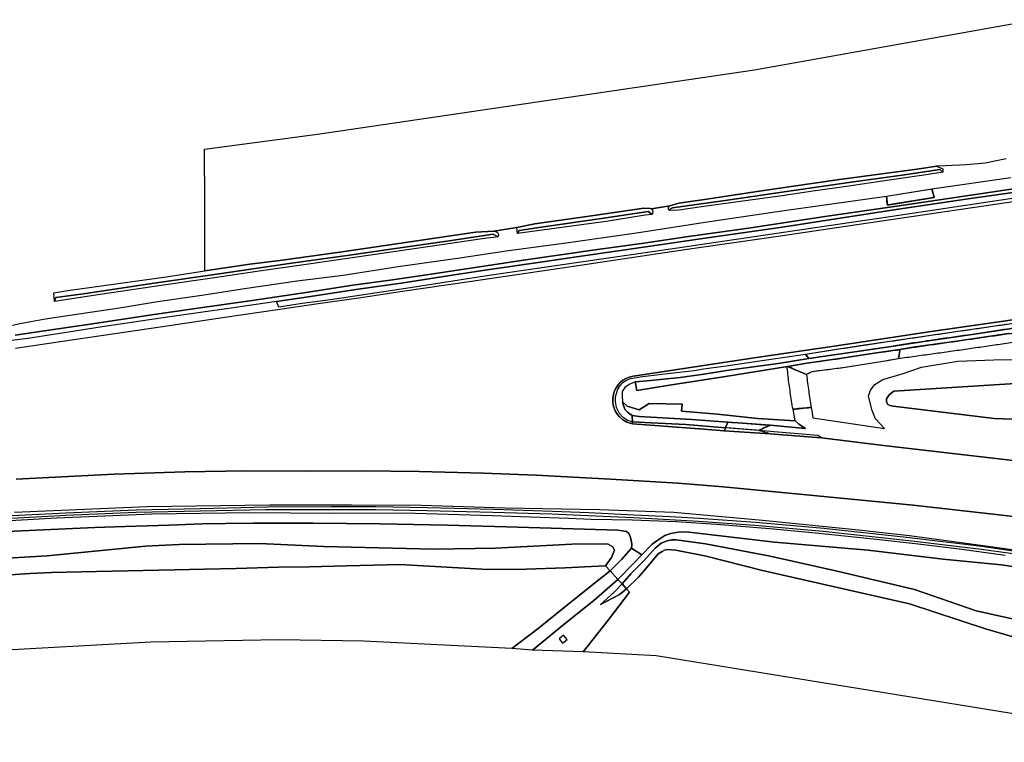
# Model space of a CAD drawing. Extents: x -26035517 to 31750492, y -9237385 to 8160032.
# Tile 2 of 256: x -25460974 to -24993862, y 4065550 to 4408382. Entities that reach past the tile are written whole.
import ezdxf

# ---------------------------------------------------------------- set-up
doc = ezdxf.new("R2010")
doc.units = 0
doc.linetypes.add('CULTSCH', pattern=[3, 2, -1])
doc.linetypes.add('TAL-VLAK', pattern=[1000.1, 1000, -0.1])
doc.layers.add('T-25', color=7, linetype='CONTINUOUS')

msp = doc.modelspace()

# ---------------------------------------------------------------- linework, layer by layer
at = {"layer": 'T-25', "color": 9}
for points in [[(-24992968, 4342324, 4520), (-25002917, 4340365, 4690), (-25011736, 4339487, 4742), (-25021981, 4339098, 4650), (-25026003, 4338943, 4654), (-25035193, 4337526, 4581), (-25051902, 4335265, 4694), (-25073114, 4332448, 4855), (-25093802, 4329356, 4891), (-25111141, 4326883, 4891), (-25136141, 4323105, 5008), (-25148338, 4321312, 5008), (-25152589, 4320143, 4937), (-25161162, 4318681, 4928), (-25161656, 4318812, 4922), (-25164869, 4318887, 5034), (-25188567, 4315424, 5133), (-25216551, 4311481, 4992), (-25225090, 4309852, 4887), (-25236032, 4308097, 4877), (-25244804, 4307500, 5081), (-25276834, 4302802, 5210), (-25307946, 4298259, 5170), (-25337499, 4294108, 5244), (-25351757, 4292411, 5342), (-25373077, 4289192, 5457), (-25373128, 4321316, 5403), (-25373328, 4346980, 5325), (-25319706, 4354057, 589), (-25112313, 4384569, 791), (-24979532, 4408382, 4537)], [(-25474673, 4261092, 4119), (-25460952, 4264179, 4635), (-25448744, 4266504, 4935), (-25428636, 4269478, 5009), (-25414648, 4271498, 4980), (-25396583, 4274453, 5013), (-25374534, 4277763, 4960), (-25354254, 4280792, 4988), (-25329260, 4284421, 4948), (-25307529, 4287140, 5004), (-25281411, 4291219, 5033), (-25252093, 4295424, 5012), (-25230207, 4298729, 5077), (-25200559, 4302684, 5069), (-25168296, 4307283, 4976), (-25133744, 4312580, 4980), (-25098377, 4317894, 4916), (-25049765, 4324700, 4839), (-25049314, 4320397, 2863), (-25027090, 4323997, 2871), (-25028198, 4328071, 4831), (-24990737, 4333494, 4658)], [(-24964359, 4331868, 2283), (-24996942, 4327076, 2367), (-25044897, 4319962, 2367), (-25077950, 4315125, 2339), (-25115297, 4309544, 2327), (-25143651, 4305506, 2283), (-25164931, 4302398, 2299), (-25188030, 4299250, 2436), (-25222022, 4294249, 2400), (-25242862, 4291135, 2283), (-25266890, 4287436, 2283), (-25284101, 4284926, 2238), (-25302997, 4282409, 2222), (-25324053, 4279087, 2225), (-25350635, 4275156, 2156), (-25377521, 4271313, 2144), (-25398353, 4268317, 2132), (-25427596, 4263975, 2128), (-25444983, 4261326, 2107), (-25463093, 4258697, 2193)], [(-25463093, 4258697, 2193), (-25444983, 4261326, 2107), (-25427596, 4263975, 2128), (-25398353, 4268317, 2132), (-25377521, 4271313, 2144), (-25350635, 4275156, 2156), (-25324053, 4279087, 2225), (-25302997, 4282409, 2222), (-25284101, 4284926, 2238), (-25266890, 4287436, 2283), (-25242862, 4291135, 2283), (-25222022, 4294249, 2400), (-25188030, 4299250, 2436), (-25164931, 4302398, 2299), (-25143651, 4305506, 2283), (-25115297, 4309544, 2327), (-25077950, 4315125, 2339), (-25044897, 4319962, 2367), (-24996942, 4327076, 2367), (-24964359, 4331868, 2283)], [(-24984192, 4327252, 2202), (-25011061, 4323443, 2371), (-25045131, 4318324, 2396), (-25073841, 4313961, 2351), (-25098110, 4310170, 2335), (-25138024, 4304424, 2279), (-25163911, 4300544, 2266), (-25194571, 4296154, 2323), (-25213877, 4293338, 2254), (-25239150, 4289652, 2250), (-25259901, 4286617, 2271), (-25278864, 4283599, 2109), (-25301572, 4280394, 2170), (-25323067, 4277087, 2095), (-25339185, 4274607, 2071), (-25361774, 4271371, 2144), (-25388575, 4267527, 2079), (-25421916, 4262595, 2107), (-25432682, 4260932, 2087), (-25457097, 4257200, 2099), (-25464904, 4256112, 2050)], [(-24982677, 4324615, 928), (-25050244, 4314460, 968), (-25093307, 4308198, 1037), (-25148903, 4299969, 948), (-25194814, 4293320, 912), (-25238246, 4286955, 988), (-25277862, 4280891, 879), (-25313556, 4275433, 883), (-25326962, 4273741, 909), (-25337964, 4272068, 909), (-25339185, 4274607, 2071), (-25339185, 4274607, 2071), (-25323067, 4277087, 2095), (-25301572, 4280394, 2170), (-25278864, 4283599, 2109), (-25259901, 4286617, 2271), (-25239150, 4289652, 2250), (-25213877, 4293338, 2254), (-25194571, 4296154, 2323), (-25163911, 4300544, 2266), (-25138024, 4304424, 2279), (-25098110, 4310170, 2335), (-25073841, 4313961, 2351), (-25045131, 4318324, 2396), (-25011061, 4323443, 2371), (-24984192, 4327252, 2202)], [(-25463018, 4252621, 718), (-25443907, 4255327, 714), (-25436359, 4256462, 714), (-25421291, 4258782, 746), (-25388990, 4263390, 742), (-25363575, 4267189, 791), (-25337498, 4271003, 787), (-25319319, 4273702, 787), (-25300024, 4276463, 746), (-25279388, 4279532, 726), (-25247774, 4284169, 726), (-25198302, 4291463, 779), (-25145360, 4299284, 726), (-25101117, 4305729, 811), (-25063811, 4311247, 823), (-24982047, 4323251, 742)], [(-25463018, 4252621, 718), (-25443907, 4255327, 714), (-25436359, 4256462, 714), (-25421291, 4258782, 746), (-25388990, 4263390, 742), (-25363575, 4267189, 791), (-25337498, 4271003, 787), (-25319319, 4273702, 787), (-25300024, 4276463, 746), (-25279388, 4279532, 726), (-25247774, 4284169, 726), (-25198302, 4291463, 779), (-25145360, 4299284, 726), (-25101117, 4305729, 811), (-25063811, 4311247, 823), (-24982047, 4323251, 742)], [(-25161162, 4318681, 4928), (-25152589, 4320143, 4937)], [(-25236032, 4308097, 4877), (-25225090, 4309852, 4887)], [(-24963761, 4196192, 210), (-25051190, 4206353, 275), (-25080629, 4209929, 283), (-25082777, 4210124, 613), (-25104883, 4211850, 617), (-25126715, 4213396, 621), (-25136435, 4214084, 621), (-25170279, 4216698, 823), (-25172953, 4217508, 823), (-25174899, 4218567, 823), (-25176469, 4219895, 823), (-25177559, 4221240, 823), (-25178518, 4222758, 823), (-25179254, 4224879, 823), (-25179576, 4226823, 803), (-25179585, 4228665, 795), (-25179298, 4230697, 795), (-25178753, 4232317, 795), (-25178015, 4233699, 795), (-25177132, 4235007, 795), (-25176156, 4236189, 795), (-25174801, 4237304, 795), (-25173474, 4238146, 795), (-25171840, 4238785, 795), (-25169974, 4239199, 795), (-25165608, 4239949, 795), (-25140722, 4243700, 750), (-25111352, 4248106, 783), (-25074576, 4253491, 754), (-25028506, 4260389, 698), (-24995278, 4265211, 742), (-24925882, 4275552, 594)], [(-24925882, 4275552, 594), (-24995278, 4265211, 742), (-25028506, 4260389, 698), (-25074576, 4253491, 754), (-25111352, 4248106, 783), (-25140722, 4243700, 750), (-25165608, 4239949, 795), (-25169974, 4239199, 795), (-25171840, 4238785, 795), (-25173474, 4238146, 795), (-25174801, 4237304, 795), (-25176156, 4236189, 795), (-25177132, 4235007, 795), (-25178015, 4233699, 795), (-25178753, 4232317, 795), (-25179298, 4230697, 795), (-25179585, 4228665, 795), (-25179576, 4226823, 803), (-25179254, 4224879, 823), (-25178518, 4222758, 823), (-25177559, 4221240, 823), (-25176469, 4219895, 823), (-25174899, 4218567, 823), (-25172953, 4217508, 823), (-25170279, 4216698, 823), (-25136435, 4214084, 621), (-25126715, 4213396, 621), (-25104883, 4211850, 617), (-25082777, 4210124, 613), (-25080629, 4209929, 283), (-25051190, 4206353, 275), (-24963761, 4196192, 210)], [(-24991895, 4259423, 2412), (-25015372, 4256030, 2327), (-25037045, 4252940, 2311), (-25043409, 4251833, 2311), (-25055620, 4250203, 2258), (-25071006, 4247754, 2311), (-25087528, 4245468, 2311), (-25096684, 4243896, 2295), (-25096684, 4243896, 2295), (-25126164, 4239118, 2165), (-25152622, 4235031, 2171), (-25168122, 4232535, 2180), (-25168945, 4236514, 2101), (-25163370, 4236980, 2141), (-25147623, 4238570, 2170), (-25136339, 4240168, 2210), (-25124628, 4242054, 2162), (-25101077, 4245277, 2222), (-25086652, 4247584, 2194), (-25064725, 4250751, 2226), (-25046493, 4253487, 2178), (-25030958, 4255928, 2198), (-25009060, 4259041, 2206), (-24983131, 4262971, 2291)], [(-24963761, 4196192, 210), (-25051190, 4206353, 275), (-25080629, 4209929, 283), (-25082349, 4211140, 794), (-25110474, 4213549, 867), (-25104994, 4215956, 2170), (-25088114, 4214501, 2294), (-25091306, 4216504, 2318), (-25093095, 4218132, 2295), (-25094098, 4223580, 2288), (-25085508, 4224445, 4418), (-25085234, 4222738, 4460), (-25084713, 4219485, 4460), (-25050720, 4214444, 4452), (-25054899, 4219090, 4512), (-25056545, 4222923, 4488), (-25058344, 4229702, 4508), (-25057264, 4232659, 4516), (-25055219, 4235354, 4525), (-25051512, 4237607, 4549), (-25042390, 4240442, 4561), (-25033133, 4243511, 4476), (-25015839, 4246453, 4525), (-24998809, 4247001, 4508), (-24979955, 4247302, 4557)], [(-24963761, 4196192, 210), (-25051190, 4206353, 275), (-25080629, 4209929, 283), (-25082349, 4211140, 794), (-25110474, 4213549, 867), (-25104994, 4215956, 2170), (-25088114, 4214501, 2294), (-25091306, 4216504, 2318), (-25093095, 4218132, 2295), (-25094098, 4223580, 2288), (-25085508, 4224445, 4418), (-25085234, 4222738, 4460), (-25084713, 4219485, 4460), (-25050720, 4214444, 4452), (-25054899, 4219090, 4512), (-25056545, 4222923, 4488), (-25058344, 4229702, 4508), (-25057264, 4232659, 4516), (-25055219, 4235354, 4525), (-25051512, 4237607, 4549), (-25042390, 4240442, 4561), (-25033133, 4243511, 4476), (-25015839, 4246453, 4525), (-24998809, 4247001, 4508), (-24979955, 4247302, 4557)], [(-25168945, 4236514, 2101), (-25168122, 4232535, 2180), (-25152622, 4235031, 2171), (-25126164, 4239118, 2165), (-25096684, 4243896, 2295), (-25087709, 4239980, 4516)], [(-24961026, 4237548, 7973), (-25046199, 4232083, 8141), (-25048475, 4230328, 8231), (-25049731, 4228544, 8231), (-25049692, 4227295, 8192), (-25049257, 4226042, 8162), (-25048123, 4225410, 8138), (-25046648, 4225069, 8141), (-24998597, 4219174, 8003), (-24934830, 4216736, 7907)], [(-24961026, 4237548, 7973), (-25046199, 4232083, 8141), (-25048475, 4230328, 8231), (-25049731, 4228544, 8231), (-25049692, 4227295, 8192), (-25049257, 4226042, 8162), (-25048123, 4225410, 8138), (-25046648, 4225069, 8141), (-24998597, 4219174, 8003), (-24934830, 4216736, 7907)], [(-24934830, 4216736, 7907), (-24998597, 4219174, 8003), (-25046648, 4225069, 8141), (-25048123, 4225410, 8138), (-25049257, 4226042, 8162), (-25049692, 4227295, 8192), (-25049731, 4228544, 8231), (-25048475, 4230328, 8231), (-25046199, 4232083, 8141), (-24961026, 4237548, 7973)], [(-25093095, 4218132, 2295), (-25110900, 4219207, 2210), (-25129865, 4221242, 2254), (-25147022, 4222614, 2222), (-25146685, 4225902, 2242), (-25162390, 4226233, 2254), (-25167132, 4223256, 2206), (-25172791, 4225006, 2202), (-25174992, 4227109, 2150)], [(-25170279, 4216698, 823), (-25170308, 4217591, 900), (-25170347, 4220669, 2150)], [(-25462725, 4190325, 535), (-25416091, 4192838, 539), (-25382639, 4193831, 535), (-25353577, 4194270, 592), (-25323515, 4194253, 665), (-25298480, 4194329, 811), (-25271389, 4194010, 537), (-25240915, 4193247, 537), (-25215996, 4192234, 565), (-25180748, 4190342, 605), (-25148573, 4188420, 605), (-25127194, 4186820, 97), (-25082795, 4182529, -12), (-25037119, 4178089, 238), (-25000566, 4173964, 279), (-24938599, 4166819, 102)], [(-24938599, 4166819, 102), (-25000566, 4173964, 279), (-25037119, 4178089, 238), (-25082795, 4182529, -12), (-25127194, 4186820, 97), (-25148573, 4188420, 605), (-25180748, 4190342, 605), (-25215996, 4192234, 565), (-25240915, 4193247, 537), (-25271389, 4194010, 537), (-25298480, 4194329, 811), (-25323515, 4194253, 665), (-25353577, 4194270, 592), (-25382639, 4193831, 535), (-25416091, 4192838, 539), (-25462725, 4190325, 535)], [(-25462725, 4190325, 535), (-25416091, 4192838, 539), (-25382639, 4193831, 535), (-25353577, 4194270, 592), (-25323515, 4194253, 665), (-25298480, 4194329, 811), (-25271389, 4194010, 537), (-25240915, 4193247, 537), (-25215996, 4192234, 565), (-25180748, 4190342, 605), (-25148573, 4188420, 605), (-25127194, 4186820, 97), (-25082795, 4182529, -12), (-25037119, 4178089, 238), (-25000566, 4173964, 279), (-24938599, 4166819, 102)], [(-25462725, 4190325, 535), (-25416091, 4192838, 539), (-25382639, 4193831, 535), (-25353577, 4194270, 592), (-25323515, 4194253, 665), (-25298480, 4194329, 811), (-25271389, 4194010, 537), (-25240915, 4193247, 537), (-25215996, 4192234, 565), (-25180748, 4190342, 605), (-25148573, 4188420, 605), (-25127194, 4186820, 97), (-25082795, 4182529, -12), (-25037119, 4178089, 238), (-25000566, 4173964, 279), (-24938599, 4166819, 102)], [(-25467668, 4172933, 7638), (-25439060, 4174425, 7605), (-25405735, 4175866, 7629), (-25375370, 4176525, 7613), (-25343189, 4177220, 7650), (-25312992, 4177443, 7573), (-25291941, 4177415, 7654), (-25267433, 4176918, 7617), (-25236245, 4176186, 7633), (-25208275, 4175281, 7561), (-25190987, 4174616, 7359), (-25169558, 4173540, 7109), (-25152432, 4172740, 6960), (-25138702, 4171923, 6964), (-25111956, 4169940, 6908), (-25079443, 4167179, 6972), (-25038857, 4162741, 6968), (-25004454, 4158626, 6843), (-24966196, 4152913, 6832)], [(-25467668, 4172933, 7638), (-25439060, 4174425, 7605), (-25405735, 4175866, 7629), (-25375370, 4176525, 7613), (-25343189, 4177220, 7650), (-25312992, 4177443, 7573), (-25291941, 4177415, 7654), (-25267433, 4176918, 7617), (-25236245, 4176186, 7633), (-25208275, 4175281, 7561), (-25190987, 4174616, 7359), (-25169558, 4173540, 7109), (-25152432, 4172740, 6960), (-25138702, 4171923, 6964), (-25111956, 4169940, 6908), (-25079443, 4167179, 6972), (-25038857, 4162741, 6968), (-25004454, 4158626, 6843), (-24966196, 4152913, 6832)], [(-24980926, 4155641, 6818), (-25009717, 4159588, 6818), (-25038869, 4163462, 6824), (-25064503, 4166416, 6791), (-25108622, 4170779, 6788), (-25150636, 4174536, 6839), (-25185840, 4175898, 7016), (-25230863, 4176583, 7337), (-25270157, 4177930, 7412), (-25303526, 4177983, 7345), (-25342361, 4178021, 7491), (-25400471, 4177334, 7463), (-25463427, 4174609, 7373)], [(-24980926, 4155641, 6818), (-25009717, 4159588, 6818), (-25038869, 4163462, 6824), (-25064503, 4166416, 6791), (-25108622, 4170779, 6788), (-25150636, 4174536, 6839), (-25185840, 4175898, 7016), (-25230863, 4176583, 7337), (-25270157, 4177930, 7412), (-25303526, 4177983, 7345), (-25342361, 4178021, 7491), (-25400471, 4177334, 7463), (-25463427, 4174609, 7373)], [(-25482259, 4169841, 7788), (-25443583, 4172018, 7816), (-25416799, 4173164, 7829), (-25398246, 4173945, 7845), (-25351709, 4174626, 7869), (-25332547, 4174398, 7898), (-25311165, 4174308, 7835), (-25278618, 4174343, 7883), (-25236763, 4173149, 7867), (-25200401, 4171873, 7662), (-25189927, 4171493, 7498), (-25170279, 4171148, 7205), (-25149577, 4170273, 7088), (-25130446, 4168993, 7097), (-25103380, 4166804, 7118), (-25081788, 4164825, 7130), (-25054418, 4161970, 7040), (-25034761, 4159765, 7091), (-25015046, 4157269, 7109), (-24993402, 4154368, 7049)], [(-25482259, 4169841, 7788), (-25443583, 4172018, 7816), (-25416799, 4173164, 7829), (-25398246, 4173945, 7845), (-25351709, 4174626, 7869), (-25332547, 4174398, 7898), (-25311165, 4174308, 7835), (-25278618, 4174343, 7883), (-25236763, 4173149, 7867), (-25200401, 4171873, 7662), (-25189927, 4171493, 7498), (-25170279, 4171148, 7205), (-25149577, 4170273, 7088), (-25130446, 4168993, 7097), (-25103380, 4166804, 7118), (-25081788, 4164825, 7130), (-25054418, 4161970, 7040), (-25034761, 4159765, 7091), (-25015046, 4157269, 7109), (-24993402, 4154368, 7049)], [(-24967961, 4152014, 6899), (-25004740, 4157057, 6843), (-25039143, 4161172, 6968), (-25079729, 4165610, 6972), (-25112242, 4168371, 6908), (-25138988, 4170354, 6964), (-25152718, 4171171, 6960), (-25169844, 4171971, 7109), (-25191273, 4173047, 7359), (-25208561, 4173712, 7561), (-25236531, 4174617, 7633), (-25267719, 4175349, 7617), (-25292227, 4175846, 7654), (-25313278, 4175874, 7573), (-25344193, 4175795, 7646), (-25375365, 4175216, 7613), (-25405730, 4174557, 7629), (-25439055, 4173116, 7605), (-25467663, 4171624, 7638)], [(-24967961, 4152014, 6899), (-25004740, 4157057, 6843), (-25039143, 4161172, 6968), (-25079729, 4165610, 6972), (-25112242, 4168371, 6908), (-25138988, 4170354, 6964), (-25152718, 4171171, 6960), (-25169844, 4171971, 7109), (-25191273, 4173047, 7359), (-25208561, 4173712, 7561), (-25236531, 4174617, 7633), (-25267719, 4175349, 7617), (-25292227, 4175846, 7654), (-25313278, 4175874, 7573), (-25344193, 4175795, 7646), (-25375365, 4175216, 7613), (-25405730, 4174557, 7629), (-25439055, 4173116, 7605), (-25467663, 4171624, 7638)], [(-25467058, 4165641, 7735), (-25442717, 4166651, 7642), (-25425334, 4167471, 7654), (-25410900, 4167963, 7731), (-25390106, 4168545, 7869), (-25374416, 4169173, 7849), (-25363288, 4169338, 7898), (-25350210, 4169526, 7894), (-25321802, 4169444, 7718), (-25290072, 4169172, 7787), (-25257976, 4168583, 7847), (-25224693, 4167672, 7690), (-25177279, 4166260, 7307), (-25173126, 4165635, 7335), (-25171988, 4164564, 7307), (-25171351, 4163168, 7299), (-25170853, 4161388, 7250), (-25170547, 4159371, 7182), (-25170712, 4157600, 7085), (-25175381, 4152449, 6585), (-25180838, 4146836, 5996), (-25183049, 4149225, 5980), (-25180286, 4153260, 6264), (-25178771, 4156773, 6788), (-25179562, 4158333, 6918), (-25182138, 4159684, 7081), (-25199092, 4159629, 7386), (-25235275, 4157652, 7735), (-25264382, 4157177, 7759), (-25316855, 4158414, 7593), (-25347224, 4159889, 7930), (-25385243, 4159396, 8137), (-25401260, 4158559, 8560), (-25447962, 4154093, 8637), (-25472267, 4152599, 8523)], [(-25467058, 4165641, 7735), (-25442717, 4166651, 7642), (-25425334, 4167471, 7654), (-25410900, 4167963, 7731), (-25390106, 4168545, 7869), (-25374416, 4169173, 7849), (-25363288, 4169338, 7898), (-25350210, 4169526, 7894), (-25321802, 4169444, 7718), (-25290072, 4169172, 7787), (-25257976, 4168583, 7847), (-25224693, 4167672, 7690), (-25177279, 4166260, 7307), (-25173126, 4165635, 7335), (-25171988, 4164564, 7307), (-25171351, 4163168, 7299), (-25170853, 4161388, 7250), (-25170547, 4159371, 7182), (-25170712, 4157600, 7085)], [(-24977981, 4147236, 7100), (-24995427, 4149724, 7166), (-25022946, 4152463, 7127), (-25058388, 4156686, 7151), (-25102810, 4160456, 7217), (-25144868, 4165399, 7238), (-25148608, 4165318, 7211), (-25152013, 4164615, 7172), (-25154874, 4163621, 7160), (-25158692, 4161140, 7097), (-25160860, 4159496, 7097), (-25165797, 4154433, 6869), (-25170712, 4157600, 7085), (-25170547, 4159371, 7182), (-25170853, 4161388, 7250), (-25171351, 4163168, 7299), (-25171988, 4164564, 7307), (-25173126, 4165635, 7335), (-25177279, 4166260, 7307), (-25224693, 4167672, 7690), (-25257976, 4168583, 7847), (-25290072, 4169172, 7787), (-25321802, 4169444, 7718), (-25350210, 4169526, 7894), (-25363288, 4169338, 7898), (-25374416, 4169173, 7849), (-25390106, 4168545, 7869), (-25410900, 4167963, 7731), (-25425334, 4167471, 7654), (-25442717, 4166651, 7642), (-25467058, 4165641, 7735)], [(-25217722, 4109258, 2992), (-25202619, 4121656, 4000), (-25188622, 4132824, 4996), (-25177281, 4142868, 5996), (-25169752, 4150378, 6686), (-25165797, 4154433, 6869), (-25160860, 4159496, 7097), (-25158692, 4161140, 7097), (-25154874, 4163621, 7160), (-25152013, 4164615, 7172), (-25148608, 4165318, 7211), (-25144868, 4165399, 7238), (-25102810, 4160456, 7217), (-25058388, 4156686, 7151), (-25022946, 4152463, 7127), (-24995427, 4149724, 7166), (-24977981, 4147236, 7100)], [(-24981362, 4122226, 8190), (-25007281, 4127939, 8182), (-25036402, 4138053, 8158), (-25073215, 4146678, 8073), (-25104871, 4153898, 7883), (-25135640, 4159672, 7448), (-25149606, 4161594, 7170), (-25151723, 4161544, 7081), (-25153828, 4161063, 7065), (-25156650, 4159953, 7069), (-25159556, 4157684, 7057), (-25164920, 4151591, 6779), (-25171025, 4145447, 6234), (-25175230, 4140708, 5851), (-25175230, 4140708, 5851), (-25176578, 4142179, 5960), (-25177281, 4142868, 5996), (-25169752, 4150378, 6686), (-25165797, 4154433, 6869), (-25160860, 4159496, 7097), (-25158692, 4161140, 7097), (-25154874, 4163621, 7160), (-25152013, 4164615, 7172), (-25148608, 4165318, 7211), (-25144868, 4165399, 7238), (-25102810, 4160456, 7217), (-25058388, 4156686, 7151), (-25022946, 4152463, 7127), (-24995427, 4149724, 7166), (-24977981, 4147236, 7100)], [(-25472267, 4152599, 8523), (-25447962, 4154093, 8637), (-25401260, 4158559, 8560), (-25385243, 4159396, 8137), (-25347224, 4159889, 7930), (-25316855, 4158414, 7593), (-25264382, 4157177, 7759), (-25235275, 4157652, 7735), (-25199092, 4159629, 7386), (-25182138, 4159684, 7081), (-25179562, 4158333, 6918), (-25178771, 4156773, 6788), (-25180286, 4153260, 6264), (-25183049, 4149225, 5980), (-25189771, 4148965, 5641), (-25202170, 4148375, 4803), (-25220670, 4147699, 4839), (-25238920, 4147559, 4883), (-25280589, 4149836, 4815), (-25305707, 4149318, 4823), (-25323604, 4148877, 4497), (-25338154, 4148600, 4432), (-25358257, 4148028, 4358), (-25373283, 4147708, 4602), (-25387516, 4147355, 4899), (-25424501, 4146617, 5342), (-25445912, 4146094, 5419), (-25455957, 4145635, 5358), (-25470436, 4144614, 5521)], [(-25472267, 4152599, 8523), (-25447962, 4154093, 8637), (-25401260, 4158559, 8560), (-25385243, 4159396, 8137), (-25347224, 4159889, 7930), (-25316855, 4158414, 7593), (-25264382, 4157177, 7759), (-25235275, 4157652, 7735), (-25199092, 4159629, 7386), (-25182138, 4159684, 7081), (-25179562, 4158333, 6918), (-25178771, 4156773, 6788), (-25180286, 4153260, 6264), (-25183049, 4149225, 5980), (-25189771, 4148965, 5641), (-25202170, 4148375, 4803), (-25220670, 4147699, 4839), (-25238920, 4147559, 4883), (-25280589, 4149836, 4815), (-25305707, 4149318, 4823), (-25323604, 4148877, 4497), (-25338154, 4148600, 4432), (-25358257, 4148028, 4358), (-25373283, 4147708, 4602), (-25387516, 4147355, 4899), (-25424501, 4146617, 5342), (-25445912, 4146094, 5419), (-25455957, 4145635, 5358), (-25470436, 4144614, 5521)], [(-25227504, 4110048, 2617), (-25214930, 4119596, 3311), (-25202600, 4129521, 4246), (-25189089, 4140370, 5275), (-25180838, 4146836, 5996), (-25175381, 4152449, 6585), (-25170712, 4157600, 7085), (-25165797, 4154433, 6869)], [(-24972295, 4110597, 4698), (-25002739, 4119384, 4742), (-25038869, 4131321, 4996), (-25108643, 4146983, 4863), (-25135239, 4153899, 4980), (-25149624, 4156761, 4988), (-25153662, 4156997, 4988), (-25155069, 4156679, 4988), (-25156155, 4156133, 4988), (-25158081, 4154908, 4988), (-25162684, 4149390, 5121), (-25167370, 4143968, 5117), (-25173040, 4138330, 5137), (-25173040, 4138330, 5137), (-25175230, 4140708, 5851), (-25171025, 4145447, 6234), (-25164920, 4151591, 6779), (-25159556, 4157684, 7057), (-25156650, 4159953, 7069), (-25153828, 4161063, 7065), (-25151723, 4161544, 7081), (-25149606, 4161594, 7170), (-25135640, 4159672, 7448), (-25104871, 4153898, 7883), (-25073215, 4146678, 8073), (-25036402, 4138053, 8158), (-25007281, 4127939, 8182), (-24981362, 4122226, 8190)], [(-24972295, 4110597, 4698), (-25002739, 4119384, 4742), (-25038869, 4131321, 4996), (-25108643, 4146983, 4863), (-25135239, 4153899, 4980), (-25149624, 4156761, 4988), (-25153662, 4156997, 4988), (-25155069, 4156679, 4988), (-25156155, 4156133, 4988), (-25158081, 4154908, 4988), (-25162684, 4149390, 5121), (-25167370, 4143968, 5117), (-25173040, 4138330, 5137), (-25173040, 4138330, 5137), (-25175230, 4140708, 5851), (-25171025, 4145447, 6234), (-25164920, 4151591, 6779), (-25159556, 4157684, 7057), (-25156650, 4159953, 7069), (-25153828, 4161063, 7065), (-25151723, 4161544, 7081), (-25149606, 4161594, 7170), (-25135640, 4159672, 7448), (-25104871, 4153898, 7883), (-25073215, 4146678, 8073), (-25036402, 4138053, 8158), (-25007281, 4127939, 8182), (-24981362, 4122226, 8190)], [(-24906651, 4065550, 4592), (-25158972, 4106543, 5400), (-25193588, 4108404, 5004), (-25181874, 4123439, 4879), (-25171622, 4136775, 5008), (-25173040, 4138330, 5137), (-25173040, 4138330, 5137), (-25167370, 4143968, 5117), (-25162684, 4149390, 5121), (-25158081, 4154908, 4988), (-25156155, 4156133, 4988), (-25155069, 4156679, 4988), (-25153662, 4156997, 4988), (-25149624, 4156761, 4988), (-25135239, 4153899, 4980), (-25108643, 4146983, 4863), (-25038869, 4131321, 4996), (-25002739, 4119384, 4742), (-24972295, 4110597, 4698)], [(-25470436, 4144614, 5521), (-25455957, 4145635, 5358), (-25445912, 4146094, 5419), (-25424501, 4146617, 5342), (-25387516, 4147355, 4899), (-25373283, 4147708, 4602), (-25358257, 4148028, 4358), (-25338154, 4148600, 4432), (-25323604, 4148877, 4497), (-25305707, 4149318, 4823), (-25280589, 4149836, 4815), (-25238920, 4147559, 4883), (-25220670, 4147699, 4839), (-25202170, 4148375, 4803), (-25189771, 4148965, 5641), (-25183049, 4149225, 5980), (-25180838, 4146836, 5996), (-25189089, 4140370, 5275), (-25202600, 4129521, 4246), (-25214930, 4119596, 3311), (-25227504, 4110048, 2617), (-25297905, 4113462, 1775), (-25337925, 4114213, 3339), (-25398791, 4113043, 3351), (-25479080, 4108665, 3282)], [(-25176578, 4142179, 5960), (-25177281, 4142868, 5996), (-25180838, 4146836, 5996)]]:
    msp.add_polyline3d(points, dxfattribs=at)
for points in [[(-25152589, 4320143, 4937), (-25148338, 4321312, 5008), (-25136141, 4323105, 5008), (-25111141, 4326883, 4891), (-25093802, 4329356, 4891), (-25073114, 4332448, 4855), (-25051902, 4335265, 4694), (-25035193, 4337526, 4581), (-25026003, 4338943, 4654), (-25022961, 4337650, 4645), (-25023088, 4335995, 4742), (-25024472, 4337330, 4174), (-25029716, 4336456, 3904), (-25042315, 4334629, 3855), (-25065385, 4331395, 3843), (-25096071, 4326970, 3867), (-25125153, 4322747, 3952), (-25151283, 4319060, 4031), (-25152990, 4318120, 4934), (-25153146, 4318565, 4928), (-25153196, 4319420, 4931), (-25152589, 4320143, 4937)], [(-25152990, 4318120, 4934), (-25151283, 4319060, 4031), (-25125153, 4322747, 3952), (-25096071, 4326970, 3867), (-25065385, 4331395, 3843), (-25042315, 4334629, 3855), (-25029716, 4336456, 3904), (-25024472, 4337330, 4174), (-25023088, 4335995, 4742), (-25031974, 4334568, 4710), (-25048504, 4332269, 4726), (-25069876, 4329155, 4766), (-25083543, 4327140, 4827), (-25099205, 4324869, 4791), (-25120281, 4321987, 4855), (-25137589, 4319549, 4863), (-25148347, 4317992, 4892), (-25152565, 4317866, 4943), (-25152990, 4318120, 4934)], [(-25225090, 4309852, 4887), (-25216551, 4311481, 4992), (-25188567, 4315424, 5133), (-25164869, 4318887, 5034), (-25161656, 4318812, 4922), (-25161162, 4318681, 4928), (-25160754, 4318054, 4937), (-25160660, 4317126, 4946), (-25160979, 4315973, 4949), (-25162743, 4317448, 4037), (-25184952, 4314081, 3984), (-25212437, 4310033, 4045), (-25224008, 4308362, 4125), (-25224764, 4306882, 4900), (-25225090, 4309852, 4887)], [(-25224764, 4306882, 4900), (-25224008, 4308362, 4125), (-25212437, 4310033, 4045), (-25184952, 4314081, 3984), (-25162743, 4317448, 4037), (-25160979, 4315973, 4949), (-25164214, 4315658, 4931), (-25182716, 4312683, 4952), (-25209576, 4309000, 4976), (-25224764, 4306882, 4900)], [(-25444827, 4278814, 5484), (-25438161, 4279913, 5569), (-25415430, 4283033, 5577), (-25391564, 4286400, 5366), (-25373077, 4289192, 5457), (-25351757, 4292411, 5342), (-25337499, 4294108, 5244), (-25307946, 4298259, 5170), (-25276834, 4302802, 5210), (-25244804, 4307500, 5081), (-25236032, 4308097, 4877), (-25235234, 4307849, 4862), (-25234789, 4307699, 4859), (-25234314, 4307420, 4850), (-25233957, 4306718, 4847), (-25233816, 4306157, 4847), (-25234166, 4305311, 4844), (-25236431, 4306580, 4073), (-25257255, 4303542, 4045), (-25284965, 4299538, 4049), (-25304572, 4296687, 4061), (-25332066, 4292808, 4021), (-25366382, 4287812, 4050), (-25398350, 4283198, 4172), (-25429559, 4278495, 4212), (-25443844, 4276522, 4277), (-25444494, 4274711, 5094), (-25444827, 4278814, 5484)], [(-25444494, 4274711, 5094), (-25443844, 4276522, 4277), (-25429559, 4278495, 4212), (-25398350, 4283198, 4172), (-25366382, 4287812, 4050), (-25332066, 4292808, 4021), (-25304572, 4296687, 4061), (-25284965, 4299538, 4049), (-25257255, 4303542, 4045), (-25236431, 4306580, 4073), (-25234166, 4305311, 4844), (-25236257, 4305116, 4943), (-25239303, 4304662, 4943), (-25266280, 4300786, 4847), (-25303192, 4295421, 4968), (-25326188, 4292122, 4879), (-25348423, 4288940, 4883), (-25369654, 4285822, 4879), (-25392750, 4282375, 5037), (-25422725, 4277950, 5025), (-25444494, 4274711, 5094)], [(-25174992, 4227109, 2150), (-25174592, 4225279, 2150), (-25173694, 4223220, 2150), (-25172648, 4222139, 2150), (-25170347, 4220669, 2150), (-25170308, 4217591, 900), (-25172593, 4218167, 900), (-25174608, 4219659, 896), (-25176473, 4221600, 887), (-25177818, 4224359, 855), (-25178241, 4227190, 855), (-25178253, 4229423, 855), (-25177892, 4231096, 896), (-25177157, 4233063, 900), (-25176151, 4234820, 900), (-25174876, 4236192, 900), (-25173309, 4237340, 916), (-25171093, 4238127, 916), (-25166690, 4238999, 916), (-25156341, 4240219, 1029), (-25141061, 4241922, 1057), (-25136522, 4242755, 1053), (-25125749, 4244193, 1073), (-25107807, 4246908, 1000), (-25088235, 4249744, 1049), (-25086652, 4247584, 2194), (-25101077, 4245277, 2222), (-25124628, 4242054, 2162), (-25136339, 4240168, 2210), (-25147623, 4238570, 2170), (-25163370, 4236980, 2141), (-25168945, 4236514, 2101), (-25171859, 4235326, 2101), (-25173924, 4233842, 2101), (-25175083, 4231951, 2101), (-25175232, 4229704, 2150), (-25174992, 4227109, 2150)], [(-25093095, 4218132, 2295), (-25091306, 4216504, 2318), (-25088114, 4214501, 2294), (-25104994, 4215956, 2170), (-25117933, 4216981, 2174), (-25125066, 4217501, 2166), (-25142024, 4218739, 2146), (-25167094, 4220047, 2129), (-25170347, 4220669, 2150), (-25172648, 4222139, 2150), (-25173694, 4223220, 2150), (-25174592, 4225279, 2150), (-25174992, 4227109, 2150), (-25172791, 4225006, 2202), (-25167132, 4223256, 2206), (-25162390, 4226233, 2254), (-25146685, 4225902, 2242), (-25147022, 4222614, 2222), (-25129865, 4221242, 2254), (-25110900, 4219207, 2210), (-25093095, 4218132, 2295)], [(-25125066, 4217501, 2166), (-25126129, 4214804, 867), (-25144918, 4216321, 1004), (-25161390, 4217127, 976), (-25170308, 4217591, 900), (-25170347, 4220669, 2150), (-25167094, 4220047, 2129), (-25142024, 4218739, 2146), (-25125066, 4217501, 2166)], [(-25125066, 4217501, 2166), (-25126129, 4214804, 867), (-25144918, 4216321, 1004), (-25161390, 4217127, 976), (-25170308, 4217591, 900), (-25170347, 4220669, 2150), (-25167094, 4220047, 2129), (-25142024, 4218739, 2146), (-25125066, 4217501, 2166)], [(-25126129, 4214804, 867), (-25126715, 4213396, 621), (-25136435, 4214084, 621), (-25170279, 4216698, 823), (-25170308, 4217591, 900), (-25161390, 4217127, 976), (-25144918, 4216321, 1004), (-25126129, 4214804, 867)], [(-25180838, 4146836, 5996), (-25175381, 4152449, 6585), (-25170712, 4157600, 7085), (-25165797, 4154433, 6869), (-25169752, 4150378, 6686), (-25177281, 4142868, 5996), (-25180838, 4146836, 5996)], [(-25227504, 4110048, 2617), (-25214930, 4119596, 3311), (-25202600, 4129521, 4246), (-25189089, 4140370, 5275), (-25180838, 4146836, 5996), (-25177281, 4142868, 5996), (-25188622, 4132824, 4996), (-25202619, 4121656, 4000), (-25217722, 4109258, 2992), (-25227504, 4110048, 2617)], [(-25173040, 4138330, 5137), (-25171622, 4136775, 5008), (-25181874, 4123439, 4879), (-25193588, 4108404, 5004), (-25217722, 4109258, 2992), (-25202619, 4121656, 4000), (-25188622, 4132824, 4996), (-25177281, 4142868, 5996), (-25176578, 4142179, 5960), (-25175230, 4140708, 5851), (-25178880, 4136758, 5537), (-25185387, 4131005, 4916), (-25176347, 4135600, 4960), (-25173040, 4138330, 5137)], [(-25173040, 4138330, 5137), (-25176347, 4135600, 4960), (-25185387, 4131005, 4916), (-25178880, 4136758, 5537), (-25175230, 4140708, 5851), (-25173040, 4138330, 5137)], [(-25173040, 4138330, 5137), (-25176347, 4135600, 4960), (-25185387, 4131005, 4916), (-25178880, 4136758, 5537), (-25175230, 4140708, 5851), (-25173040, 4138330, 5137)], [(-25201210, 4114381, 6851), (-25202942, 4116443, 6851), (-25205085, 4114703, 6851), (-25203411, 4112631, 6851), (-25201210, 4114381, 6851)]]:
    msp.add_polyline3d(points, close=True, dxfattribs=at)
at = {"layer": 'T-25', "linetype": 'CULTSCH'}
for points in [[(-25028198, 4328071, 4831), (-25027090, 4323997, 2871), (-25049314, 4320397, 2863), (-25049765, 4324700, 4839)], [(-25043409, 4251833, 2311), (-25044021, 4247523, 4525)], [(-25088235, 4249744, 1049), (-25086652, 4247584, 2194)], [(-25094098, 4223580, 2288), (-25085508, 4224445, 4418)], [(-25125066, 4217501, 2166), (-25126129, 4214804, 867), (-25126715, 4213396, 621)], [(-25104883, 4211850, 617), (-25110474, 4213549, 867), (-25104994, 4215956, 2170)]]:
    msp.add_polyline3d(points, dxfattribs=at)
at = {"layer": 'T-25'}
for points in [[(-25028198, 4328071, 4831), (-25027090, 4323997, 2871), (-25049314, 4320397, 2863), (-25049765, 4324700, 4839), (-25028198, 4328071, 4831)], [(-25096684, 4243896, 2295), (-25087528, 4245468, 2311), (-25071006, 4247754, 2311), (-25055620, 4250203, 2258), (-25043409, 4251833, 2311), (-25044021, 4247523, 4525), (-25049499, 4246590, 4492), (-25069336, 4243322, 4508), (-25085218, 4241356, 4537), (-25087709, 4239980, 4516), (-25096684, 4243896, 2295)]]:
    msp.add_polyline3d(points, close=True, dxfattribs=at)
at = {"layer": 'T-25', "linetype": 'TAL-VLAK'}
for points in [[(-25028198, 4328071, 4831), (-25027090, 4323997, 2871), (-25049314, 4320397, 2863), (-25049765, 4324700, 4839), (-25028198, 4328071, 4831)], [(-25044021, 4247523, 4525), (-25043409, 4251833, 2311), (-25037045, 4252940, 2311), (-25015372, 4256030, 2327), (-24991895, 4259423, 2412), (-24959584, 4264227, 2363), (-24940484, 4267166, 2119), (-24938738, 4265268, 3597), (-24930660, 4264349, 4302), (-24958087, 4260062, 4480), (-24979028, 4256825, 4464), (-24997534, 4254065, 4476), (-25020346, 4250781, 4520), (-25044021, 4247523, 4525)], [(-25096684, 4243896, 2295), (-25087528, 4245468, 2311), (-25071006, 4247754, 2311), (-25055620, 4250203, 2258), (-25043409, 4251833, 2311), (-25044021, 4247523, 4525), (-25049499, 4246590, 4492), (-25069336, 4243322, 4508), (-25085218, 4241356, 4537), (-25087709, 4239980, 4516), (-25096684, 4243896, 2295)], [(-25096684, 4243896, 2295), (-25087709, 4239980, 4516), (-25086444, 4230288, 4577), (-25085508, 4224445, 4418), (-25094098, 4223580, 2288), (-25094475, 4225624, 2347), (-25095942, 4235239, 2335), (-25096835, 4243030, 2295), (-25096684, 4243896, 2295)], [(-25125066, 4217501, 2166), (-25117933, 4216981, 2174), (-25104994, 4215956, 2170), (-25110474, 4213549, 867), (-25126129, 4214804, 867), (-25125066, 4217501, 2166)]]:
    msp.add_polyline3d(points, close=True, dxfattribs=at)
at = {"layer": 'T-25'}
msp.add_polyline3d([(-24983131, 4262971, 2291), (-25009060, 4259041, 2206), (-25030958, 4255928, 2198), (-25046493, 4253487, 2178), (-25064725, 4250751, 2226), (-25086652, 4247584, 2194), (-25086652, 4247584, 2194), (-25088235, 4249744, 1049), (-25060123, 4254047, 944), (-25040604, 4256936, 992), (-25009297, 4261523, 992), (-24982881, 4265345, 1085)], dxfattribs=at)
at = {"layer": 'T-25', "linetype": 'TAL-VLAK'}
msp.add_polyline3d([(-24983131, 4262971, 2291), (-25009060, 4259041, 2206), (-25030958, 4255928, 2198), (-25046493, 4253487, 2178), (-25064725, 4250751, 2226), (-25086652, 4247584, 2194), (-25086652, 4247584, 2194), (-25088235, 4249744, 1049), (-25060123, 4254047, 944), (-25040604, 4256936, 992), (-25009297, 4261523, 992), (-24982881, 4265345, 1085)], dxfattribs=at)

doc.saveas('drawing.dxf')
